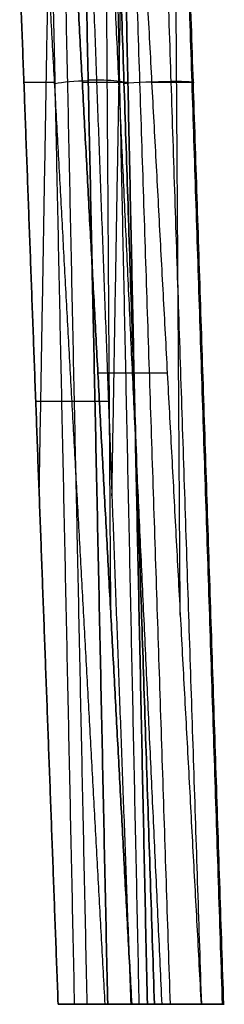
# Model space of a CAD drawing. Header units: millimetres. Extents: x -505 to 505, y 0 to 800.
# Tile 256 of 256: x 212 to 279, y 0 to 321. Entities that reach past the tile are written whole.
import ezdxf

# ---------------------------------------------------------------- set-up
doc = ezdxf.new("R2010")
doc.units = ezdxf.units.MM
doc.header["$MEASUREMENT"] = 0
doc.layers.add('IGES level 6', color=255, linetype='Continuous')
doc.layers.add('IGES level 7', color=255, linetype='Continuous')

msp = doc.modelspace()

# ---------------------------------------------------------------- linework, layer by layer
at = {"layer": 'IGES level 6', "extrusion": (-0.033001, 0.998039, -0.053196)}
msp.add_arc((-265.45, 237.77, 279.66), 13, 40.9795, 189.0948, dxfattribs=at)
at = {"layer": 'IGES level 6'}
for points in [[(255.77, 0, 247.09), (245.82, 301, 231.05), (235.87, 602, 215)], [(235.87, 602, 215), (245.82, 301, 231.05), (255.77, 0, 247.09)], [(240.97, 602, 218.61), (250.93, 301, 234.65), (260.88, 0, 250.7)], [(251.19, 602, 218.29), (261.15, 301, 234.33), (271.1, 0, 250.38)], [(258.01, 602, 210.67), (267.96, 301, 226.72), (277.92, 0, 242.76)], [(278.44, 0, 236.54), (268.48, 301, 220.49), (258.53, 602, 204.45)], [(278.44, 0, 236.54), (268.48, 301, 220.49), (258.53, 602, 204.45)], [(241.54, 126.87, 218.81), (240.26, 317.51, 219.41), (238.97, 508.15, 220.01)], [(264.2, 127, 208.25), (262.92, 317.62, 208.85), (261.63, 508.24, 209.45)], [(258.28, 0, 226.56), (248.63, 206, 205.82), (238.98, 411.99, 185.08)], [(248.9, 412.07, 180.46), (259.96, 206.04, 200.54), (271.02, 0, 220.63)], [(248.9, 412.07, 180.46), (259.96, 206.04, 200.54), (271.02, 0, 220.63)], [(248.35, 0, 231.18), (238.79, 178.15, 213.81), (229.23, 356.3, 196.44)], [(229.23, 356.3, 196.44), (238.79, 178.15, 213.81), (248.35, 0, 231.18)], [(232.2, 301, 201.83), (239.01, 301, 216.44), (245.82, 301, 231.05)], [(254.86, 301, 191.28), (261.67, 301, 205.89), (268.48, 301, 220.49)], [(259.96, 206.04, 200.54), (248.63, 206.04, 205.82), (237.29, 206.04, 211.09)], [(271.02, 0, 220.63), (259.69, 0, 225.9), (248.35, 0, 231.18)], [(248.35, 0, 231.18), (252.06, 0, 239.13), (255.77, 0, 247.09)], [(271.02, 0, 220.63), (259.69, 0, 225.9), (248.35, 0, 231.18)], [(248.35, 0, 231.18), (252.06, 0, 239.13), (255.77, 0, 247.09)], [(250.65, 0, 236.11), (264.45, 0, 236.11), (278.24, 0, 236.11)], [(263.48, 0, 224.14), (263.48, 0, 237.78), (263.48, 0, 251.41)], [(278.44, 0, 236.54), (274.73, 0, 228.58), (271.02, 0, 220.63)], [(271.02, 0, 220.63), (274.73, 0, 228.58), (278.44, 0, 236.54)]]:
    msp.add_open_spline(points, degree=2, dxfattribs=at)
msp.add_rational_spline([(255.77, 0, 247.09), (266.36, 0, 259.31), (280.99, 0, 252.5), (278.44, 0, 236.54)], [1, 0.516446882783, 0.516446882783, 1], degree=3, dxfattribs=at)
msp.add_rational_spline([(255.77, 0, 247.09), (266.36, 0, 259.31), (280.99, 0, 252.5), (278.44, 0, 236.54)], [1, 0.516446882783, 0.516446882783, 1], degree=3, dxfattribs=at)
at = {"layer": 'IGES level 7', "extrusion": (-0.020955, 0.992221, 0.122715)}
for centre, start, end in [((-240.41, -219.55, 269.96), 269.8515, 325.9189), ((-240.41, -219.55, 270.17), 177.8036, 269.8515)]:
    msp.add_arc(centre, 13, start, end, dxfattribs=at)
at = {"layer": 'IGES level 7'}
for points in [[(229.69, 0, -229.16), (223.33, 301, -191.94), (216.98, 602, -154.71)], [(229.69, 0, -229.16), (223.33, 301, -191.94), (216.98, 602, -154.71)], [(220.97, 602, -158.56), (227.33, 301, -195.79), (233.69, 0, -233.02)], [(240.49, 0, -234.95), (234.14, 301, -197.72), (227.78, 602, -160.5)], [(227.78, 602, -160.5), (234.14, 301, -197.72), (240.49, 0, -234.95)], [(237.98, 602, -155.5), (244.34, 301, -192.73), (250.7, 0, -229.96)], [(240.74, 602, -146.93), (247.1, 301, -184.16), (253.45, 0, -221.38)], [(253.45, 0, -221.38), (247.1, 301, -184.16), (240.74, 602, -146.93)], [(233.45, 393.06, -136.76), (240.75, 196.53, -170.77), (248.05, 0, -204.77)], [(233.45, 393.06, -136.76), (240.75, 196.53, -170.77), (248.05, 0, -204.77)], [(218.12, 166.28, -183.8), (219.93, 271.28, -183.21), (221.74, 376.28, -182.63)], [(241.89, 166.03, -176.04), (243.7, 271.07, -175.45), (245.51, 376.11, -174.87)], [(224.3, 0, -212.57), (218.02, 169.05, -183.32), (211.74, 338.09, -154.08)], [(211.74, 338.09, -154.08), (218.02, 169.05, -183.32), (224.3, 0, -212.57)], [(239.67, 0, -207.52), (230.39, 168.96, -179.28), (221.11, 337.91, -151.03)], [(213.12, 301, -160.49), (218.23, 301, -176.22), (223.33, 301, -191.94)], [(236.87, 301, -152.69), (241.98, 301, -168.42), (247.1, 301, -184.16)], [(240.75, 196.76, -170.73), (228.87, 196.76, -174.63), (216.99, 196.76, -178.53)], [(224.3, 0, -212.57), (236.18, 0, -208.67), (248.05, 0, -204.77)], [(229.69, 0, -229.16), (226.99, 0, -220.87), (224.3, 0, -212.57)], [(248.05, 0, -204.77), (236.18, 0, -208.67), (224.3, 0, -212.57)], [(224.3, 0, -212.57), (226.99, 0, -220.87), (229.69, 0, -229.16)], [(226.67, 0, -219.86), (239.81, 0, -219.86), (252.96, 0, -219.86)], [(238.88, 0, -234.85), (238.88, 0, -221.31), (238.88, 0, -207.78)], [(248.05, 0, -204.77), (250.75, 0, -213.08), (253.45, 0, -221.38)], [(248.05, 0, -204.77), (250.75, 0, -213.08), (253.45, 0, -221.38)]]:
    msp.add_open_spline(points, degree=2, dxfattribs=at)
for points, weights in [([(240.49, 0, -234.95), (236.07, 0, -234.95), (232.17, 0, -232.86), (229.69, 0, -229.16)], [1, 0.921780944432, 0.921780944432, 1]), ([(240.49, 0, -234.95), (236.07, 0, -234.95), (232.17, 0, -232.86), (229.69, 0, -229.16)], [1, 0.921780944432, 0.921780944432, 1]), ([(253.45, 0, -221.38), (253.75, 0, -229.27), (248.33, 0, -234.95), (240.49, 0, -234.95)], [1, 0.796238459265, 0.796238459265, 1]), ([(253.45, 0, -221.38), (253.75, 0, -229.27), (248.33, 0, -234.95), (240.49, 0, -234.95)], [1, 0.796238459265, 0.796238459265, 1])]:
    msp.add_rational_spline(points, weights, degree=3, dxfattribs=at)

doc.saveas('drawing.dxf')
